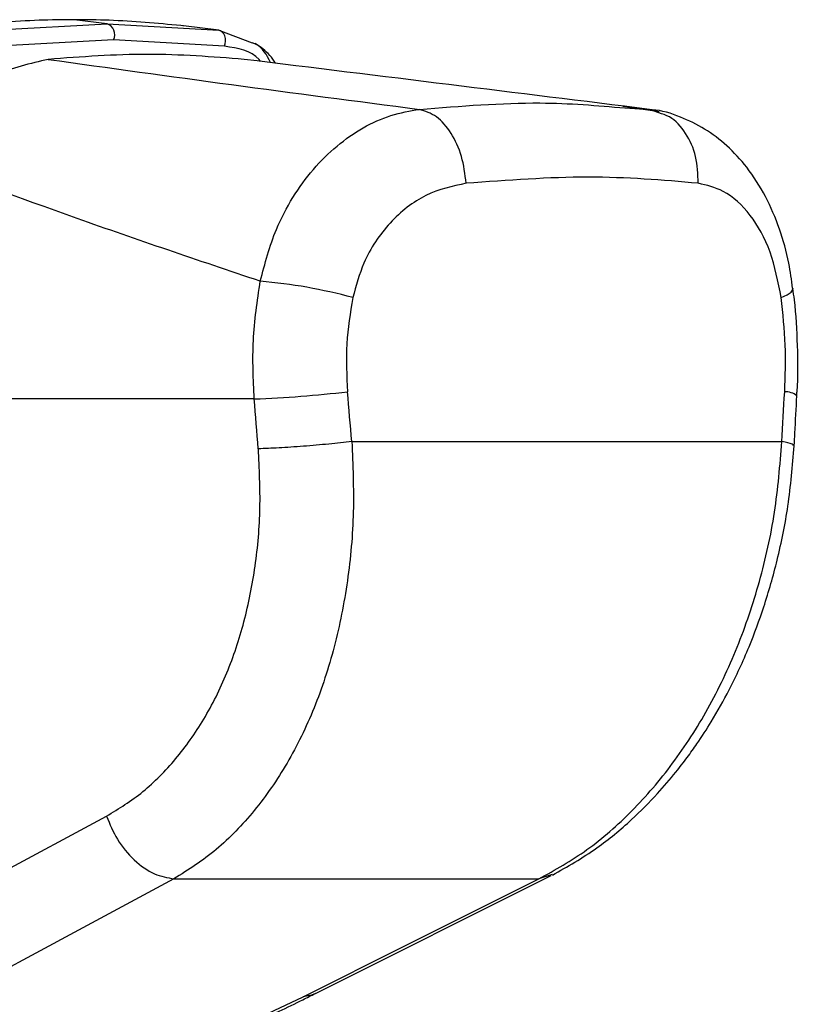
# Model space of a CAD drawing. Header units: millimetres. Extents: x 20 to 23339, y 40 to 19992.
# Tile 44 of 154: x 6928 to 7012, y 5800 to 5906. Entities that reach past the tile are written whole.
import ezdxf

# ---------------------------------------------------------------- set-up
doc = ezdxf.new("R2010")
doc.units = ezdxf.units.MM
doc.header["$LTSCALE"] = 2

msp = doc.modelspace()

# ---------------------------------------------------------------- linework, layer by layer
at = {"color": 7, "linetype": 'Continuous', "lineweight": 25}
for p, q in [((6937.54, 5905.34), (6934.01, 5905.77)), ((6925.08, 5904.64), (6937.54, 5905.34)), ((6937.54, 5905.34), (6949.52, 5904.64)), ((6945.65, 5905.12), (6945.46, 5905.14)), ((6945.73, 5905.11), (6945.65, 5905.12)), ((6949.52, 5904.64), (6945.73, 5905.11)), ((6949.52, 5904.64), (6953.12, 5903.28)), ((6938.23, 5903.62), (6925.84, 5902.92)), ((6950.14, 5902.92), (6938.23, 5903.62)), ((6996.84, 5895.88), (6992.95, 5896.44)), ((6993.16, 5896.29), (6995.79, 5896.14)), ((6996.8, 5895.76), (6995.79, 5896.14)), ((6953.34, 5865.02), (6898.09, 5865.02)), ((6963.83, 5860.44), (7010.03, 5860.44)), ((6913.88, 5807.52), (6937.48, 5820.19)), ((6959.91, 5801.14), (6985.24, 5813.8)), ((6944.71, 5813.45), (6983.92, 5813.45)), ((6948.95, 5796.26), (6958.58, 5800.79))]:
    msp.add_line(p, q, dxfattribs=at)
at = {"color": 8, "linetype": 'Continuous', "lineweight": 25}
for p, q in [((6996.66, 5895.91), (6995.79, 5896.14)), ((6985.35, 5813.93), (6983.92, 5813.45))]:
    msp.add_line(p, q, dxfattribs=at)
at = {"color": 7, "linetype": 'Continuous', "lineweight": 25, "flags": 128}
for points in [[(6950.14, 5902.92), (6950.23, 5903.19), (6950.26, 5903.48), (6950.24, 5903.77), (6950.18, 5904.03), (6950.07, 5904.27), (6949.91, 5904.45), (6949.73, 5904.58), (6949.52, 5904.64)], [(6944.71, 5813.45), (6934.47, 5807.95), (6921.13, 5800.79)], [(6958.58, 5800.79), (6969.58, 5806.28), (6983.92, 5813.45)]]:
    msp.add_lwpolyline(points, dxfattribs=at)
at = {"color": 8, "linetype": 'Continuous', "lineweight": 25, "flags": 128}
for points in [[(7009.96, 5875.91), (7010.6, 5876.22), (7011.02, 5876.51), (7011.22, 5876.79), (7011.23, 5876.91)], [(6959.91, 5801.14), (6959.5, 5800.96), (6958.58, 5800.79)]]:
    msp.add_lwpolyline(points, dxfattribs=at)
at = {"color": 7, "linetype": 'Continuous', "lineweight": 25}
for centre, radius, start, end in [((6937.08, 5904.16), 1.27, 335.1179, 68.8427), ((6949.43, 5822.94), 54.92, 74.6901, 85.239), ((6948.68, 5991.43), 126.49, 272.1108, 276.6674)]:
    msp.add_arc(centre, radius, start, end, dxfattribs=at)
at = {"color": 8, "linetype": 'Continuous', "lineweight": 25}
msp.add_arc((7010.44, 5863.93), 1.86, 50.0693, 93.3373, dxfattribs=at)
at = {"color": 7, "linetype": 'Continuous', "lineweight": 25}
for centre, major_axis, ratio, start_param, end_param in [((6873.04, 5538.91), (-116.8, 1617.42), 0.071472, 4.907349, 4.910728), ((6873.04, 5538.91), (116.8, 1617.42), 0.071472, 4.917671, 4.921051), ((6867.41, 5538.14), (-111.06, 1617.42), 0.068026, 4.907839, 4.911218)]:
    msp.add_ellipse(centre, major_axis=major_axis, ratio=ratio, start_param=start_param, end_param=end_param, dxfattribs=at)
for points, knots in [([(6934.01, 5905.77), (6932.75, 5905.76), (6928.84, 5905.73), (6924.83, 5905.38), (6922.11, 5905.14)], [0, 0, 0, 0, 0.32125, 1, 1, 1, 1]), ([(6945.46, 5905.14), (6942.91, 5905.38), (6939.14, 5905.73), (6935.26, 5905.76), (6934.01, 5905.77)], [0, 0, 0, 0, 0.67875, 1, 1, 1, 1]), ([(6955.62, 5901.09), (6955.43, 5901.39), (6954.87, 5902.26), (6954.01, 5902.83), (6953.44, 5903.22)], [0, 0, 0, 0, 0.336269, 1, 1, 1, 1]), ([(6931.2, 5901.51), (6929.27, 5901.07), (6925.43, 5900.19), (6920.09, 5896.24), (6917.12, 5892.76), (6915.81, 5891.23)], [0, 0, 0, 0, 0.358898, 0.717892, 1, 1, 1, 1]), ([(6952.27, 5901.51), (6948.82, 5901.78), (6941.91, 5902.32), (6934.77, 5901.78), (6931.2, 5901.51)], [0, 0, 0, 0, 0.4985519, 1, 1, 1, 1]), ([(6931.2, 5901.51), (6937.72, 5900.6), (6950.77, 5898.79), (6964.32, 5897.02), (6971.09, 5896.14)], [0, 0, 0, 0, 0.499857, 1, 1, 1, 1]), ([(6995.79, 5896.14), (6988.65, 5897.02), (6974.37, 5898.79), (6959.63, 5900.6), (6952.27, 5901.51)], [0, 0, 0, 0, 0.4998805, 1, 1, 1, 1]), ([(6953.99, 5877.67), (6954.49, 5879.57), (6955.33, 5882.77), (6957.44, 5886.73), (6959.63, 5889.77), (6962.19, 5892.29), (6965.01, 5894.25), (6968.01, 5895.61), (6970.07, 5895.96), (6971.09, 5896.14)], [0, 0, 0, 0, 0.1964613, 0.3301519, 0.4638456, 0.5979341, 0.7320251, 0.8660123, 1, 1, 1, 1]), ([(7011.18, 5876.91), (7011.06, 5877.81), (7010.78, 5880.01), (7009.82, 5883.35), (7008.34, 5886.84), (7006.42, 5889.85), (7004.2, 5892.26), (7001.8, 5894.1), (6999.08, 5895.39), (6997.04, 5896.07), (6995.9, 5896.1), (6995.8, 5896.11)], [0, 0, 0, 0, 0.09496, 0.230794, 0.371617, 0.513299, 0.635458, 0.752039, 0.865802, 0.988226, 1, 1, 1, 1]), ([(6953.99, 5877.67), (6947.33, 5879.91), (6934.01, 5884.4), (6921.88, 5888.95), (6915.81, 5891.23)], [0, 0, 0, 0, 0.499424, 1, 1, 1, 1]), ([(7001.04, 5888.2), (6997.2, 5888.53), (6989.56, 5889.18), (6980.58, 5888.52), (6976.11, 5888.2)], [0, 0, 0, 0, 0.502298, 1, 1, 1, 1]), ([(6976.11, 5888.2), (6974.64, 5887.88), (6971.71, 5887.26), (6967.82, 5884.15), (6965.1, 5880.2), (6964.28, 5877.18), (6963.93, 5875.91)], [0, 0, 0, 0, 0.273074, 0.54299, 0.807448, 1, 1, 1, 1]), ([(7009.96, 5875.91), (7009.62, 5877.61), (7008.95, 5881.03), (7006.71, 5884.99), (7004, 5887.49), (7001.95, 5887.98), (7001.04, 5888.2)], [0, 0, 0, 0, 0.257817, 0.519525, 0.787005, 1, 1, 1, 1]), ([(6953.34, 5865.02), (6953.24, 5867.12), (6953.04, 5871.37), (6953.67, 5875.55), (6953.99, 5877.67)], [0, 0, 0, 0, 0.493479, 1, 1, 1, 1]), ([(7011.62, 5865.36), (7011.63, 5865.51), (7011.79, 5867.29), (7011.73, 5870.76), (7011.55, 5874.48), (7011.26, 5876.5), (7011.2, 5876.91)], [0, 0, 0, 0, 0.0392657, 0.4645714, 0.8919764, 1, 1, 1, 1]), ([(6963.93, 5875.91), (6963.66, 5874.26), (6963.11, 5870.92), (6963.28, 5867.52), (6963.36, 5865.79)], [0, 0, 0, 0, 0.492721, 1, 1, 1, 1]), ([(7010.33, 5865.79), (7010.39, 5867.47), (7010.5, 5870.87), (7010.14, 5874.21), (7009.96, 5875.91)], [0, 0, 0, 0, 0.4926922, 1, 1, 1, 1]), ([(7011.35, 5860), (7011.37, 5860.45), (7011.47, 5862.23), (7011.56, 5864.02), (7011.64, 5865.36)], [0, 0, 0, 0, 0.250064, 1, 1, 1, 1]), ([(6963.83, 5860.44), (6963.93, 5857.91), (6964.15, 5852.86), (6963.46, 5845.43), (6962.06, 5838.33), (6959.88, 5831.71), (6956.98, 5825.78), (6953.43, 5820.67), (6949.35, 5816.4), (6946.26, 5814.44), (6944.71, 5813.45)], [0, 0, 0, 0, 0.1250783, 0.2499562, 0.3753485, 0.5000016, 0.625552, 0.7498961, 0.8749898, 1, 1, 1, 1]), ([(6983.92, 5813.45), (6985.67, 5814.43), (6989.16, 5816.38), (6993.99, 5820.64), (6998.38, 5825.73), (7002.2, 5831.66), (7005.34, 5838.26), (7007.73, 5845.37), (7009.41, 5852.82), (7009.82, 5857.9), (7010.03, 5860.44)], [0, 0, 0, 0, 0.124254, 0.248755, 0.373673, 0.498312, 0.623952, 0.748648, 0.874353, 1, 1, 1, 1]), ([(6937.48, 5820.19), (6938.8, 5821.01), (6941.46, 5822.65), (6944.96, 5826.23), (6948.02, 5830.52), (6950.5, 5835.49), (6952.35, 5841.04), (6953.54, 5847.02), (6954.1, 5853.29), (6953.88, 5857.54), (6953.78, 5859.67)], [0, 0, 0, 0, 0.124405, 0.249474, 0.373855, 0.498989, 0.623387, 0.749223, 0.874701, 1, 1, 1, 1]), ([(6985.37, 5813.87), (6986.99, 5814.78), (6989.94, 5816.45), (6993.68, 5819.55), (6996.47, 5822.34), (6998.43, 5824.64), (6999.83, 5826.44), (7001.11, 5828.24), (7002.65, 5830.62), (7004.58, 5834.05), (7006.48, 5838.18), (7008.2, 5842.85), (7009.64, 5847.9), (7010.82, 5853.7), (7011.17, 5857.84), (7011.35, 5860)], [0, 0, 0, 0, 0.114064, 0.208423, 0.284034, 0.340127, 0.376878, 0.409397, 0.460532, 0.530919, 0.620287, 0.69909, 0.788622, 0.889186, 1, 1, 1, 1]), ([(6937.48, 5820.19), (6937.83, 5819.34), (6938.54, 5817.59), (6940.4, 5815.39), (6942.57, 5813.84), (6944.01, 5813.58), (6944.71, 5813.45)], [0, 0, 0, 0, 0.241934, 0.5, 0.758066, 1, 1, 1, 1]), ([(6949.94, 5796.45), (6951.1, 5796.97), (6954.1, 5798.3), (6957.38, 5799.87), (6959.45, 5800.91), (6959.9, 5801.14)], [0, 0, 0, 0, 0.331468, 0.856769, 1, 1, 1, 1])]:
    msp.add_open_spline(points, degree=3, knots=knots, dxfattribs=at)
at = {"color": 8, "linetype": 'Continuous', "lineweight": 25}
for points, knots in [([(6954.01, 5901.29), (6953.96, 5901.36), (6953.11, 5902.47), (6951.58, 5902.7), (6950.14, 5902.92)], [0, 0, 0, 0, 0.06224, 1, 1, 1, 1]), ([(6955.1, 5901.16), (6954.68, 5901.98), (6954.19, 5902.91), (6953.25, 5903.24), (6953.13, 5903.28)], [0, 0, 0, 0, 0.874619, 1, 1, 1, 1]), ([(6971.09, 5896.14), (6975.52, 5896.49), (6983.42, 5897.13), (6990.19, 5896.55), (6993.16, 5896.29)], [0, 0, 0, 0, 0.560726, 1, 1, 1, 1]), ([(7001.04, 5888.2), (7001, 5889.18), (7000.94, 5891.14), (6999.77, 5893.65), (6998.32, 5895.3), (6997.19, 5895.64), (6996.8, 5895.76)], [0, 0, 0, 0, 0.28327, 0.566541, 0.849811, 1, 1, 1, 1]), ([(7011.25, 5860.01), (7011.25, 5860.06), (7011.25, 5860.19), (7010.48, 5860.35), (7010.03, 5860.44)], [0, 0, 0, 0, 0.415348, 1, 1, 1, 1])]:
    msp.add_open_spline(points, degree=3, knots=knots, dxfattribs=at)
at = {"color": 7, "linetype": 'Continuous', "lineweight": 25}
for points in [[(6976.11, 5888.2), (6975.99, 5889.18), (6975.74, 5891.14), (6974.55, 5893.67), (6972.96, 5895.54), (6971.71, 5895.94), (6971.09, 5896.14)], [(6963.83, 5860.44), (6963.02, 5860.35), (6961.4, 5860.17), (6958.61, 5859.93), (6955.91, 5859.75), (6954.49, 5859.69), (6953.78, 5859.67)]]:
    msp.add_open_spline(points, degree=3, dxfattribs=at)

doc.saveas('drawing.dxf')
